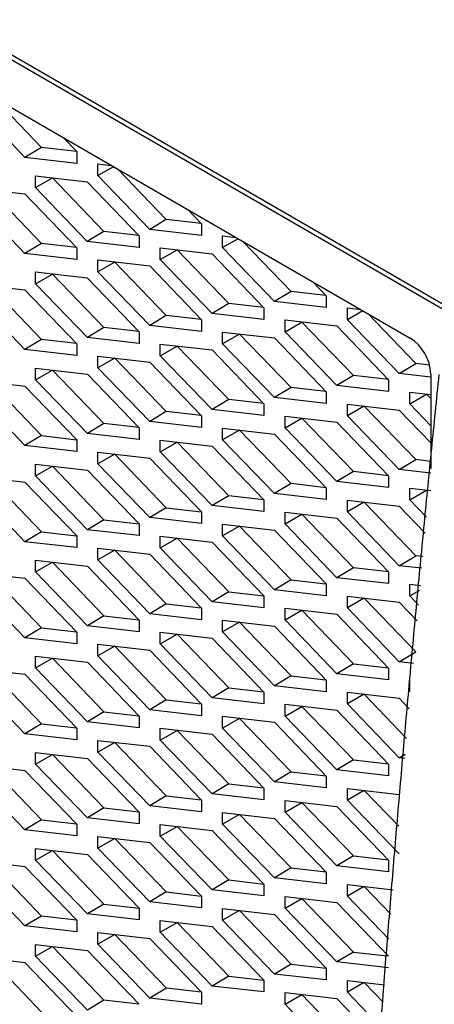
# Model space of a CAD drawing. Header units: millimetres. Extents: x -0.44 to 1.31, y -0.87 to 1.29.
# Tile 170 of 182: x 0.9455 to 0.9596, y 0.9645 to 0.998. Entities that reach past the tile are written whole.
import ezdxf

# ---------------------------------------------------------------- set-up
doc = ezdxf.new("R2010")
doc.units = ezdxf.units.MM

msp = doc.modelspace()

# ---------------------------------------------------------------- linework, layer by layer
at = {"color": 7, "linetype": 'Continuous', "lineweight": 25}
for p, q in [((0.9601524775, 0.9881784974), (0.9204309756, 1.0111092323)), ((0.9205681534, 1.0108637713), (0.9601310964, 0.9880251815)), ((0.9226894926, 1.0080060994), (0.9587839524, 0.9871697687)), ((0.9456854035, 0.9933103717), (0.9439242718, 0.9951404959)), ((0.946251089, 0.9936492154), (0.9446159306, 0.9953484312)), ((0.9469933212, 0.9939760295), (0.9474465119, 0.9935050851)), ((0.946251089, 0.9936492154), (0.9456854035, 0.9933103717)), ((0.9474397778, 0.993512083), (0.946251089, 0.9936492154)), ((0.9474465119, 0.9935050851), (0.9474465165, 0.9931072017)), ((0.9474465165, 0.9931072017), (0.9456854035, 0.9933103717)), ((0.9481669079, 0.9930892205), (0.9486200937, 0.9930369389)), ((0.9481669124, 0.9926913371), (0.9481669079, 0.9930892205)), ((0.9486957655, 0.9929932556), (0.9481669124, 0.9926913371)), ((0.9504937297, 0.9912000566), (0.9488585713, 0.9928992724)), ((0.9460456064, 0.9926807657), (0.9478067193, 0.9924775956)), ((0.946045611, 0.9922828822), (0.9460456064, 0.9926807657)), ((0.946045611, 0.9922828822), (0.9466211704, 0.9926114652)), ((0.9466211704, 0.9926114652), (0.9466211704, 0.992614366)), ((0.9483724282, 0.9907916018), (0.9466211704, 0.9926114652)), ((0.9478067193, 0.9924775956), (0.9495678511, 0.9906474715)), ((0.9499280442, 0.9908612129), (0.9481669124, 0.9926913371)), ((0.943924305, 0.9922721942), (0.9456854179, 0.9920690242)), ((0.9462511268, 0.9903830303), (0.944499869, 0.9922028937)), ((0.9478067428, 0.9904527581), (0.946045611, 0.9922828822)), ((0.9456854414, 0.9900441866), (0.9439243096, 0.9918743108)), ((0.9456854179, 0.9920690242), (0.9474465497, 0.9902389)), ((0.9512359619, 0.9915268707), (0.9516891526, 0.9910559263)), ((0.9504937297, 0.9912000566), (0.9499280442, 0.9908612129)), ((0.9516824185, 0.9910629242), (0.9504937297, 0.9912000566)), ((0.9483724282, 0.9907916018), (0.9478067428, 0.9904527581)), ((0.9495611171, 0.9906544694), (0.9483724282, 0.9907916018)), ((0.9516891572, 0.9906580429), (0.9499280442, 0.9908612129)), ((0.9516891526, 0.9910559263), (0.9516891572, 0.9906580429)), ((0.9495678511, 0.9906474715), (0.9495678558, 0.990249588)), ((0.9524095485, 0.9906400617), (0.9528627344, 0.9905877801)), ((0.9524095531, 0.9902421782), (0.9524095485, 0.9906400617)), ((0.9529384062, 0.9905440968), (0.9524095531, 0.9902421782)), ((0.9462511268, 0.9903830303), (0.9456854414, 0.9900441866)), ((0.9474398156, 0.9902458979), (0.9462511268, 0.9903830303)), ((0.9474465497, 0.9902389), (0.9474465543, 0.9898410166)), ((0.9495678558, 0.990249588), (0.9478067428, 0.9904527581)), ((0.9502882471, 0.9902316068), (0.95204936, 0.9900284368)), ((0.9502882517, 0.9898337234), (0.9502882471, 0.9902316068)), ((0.9502882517, 0.9898337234), (0.9508638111, 0.9901623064)), ((0.9508638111, 0.9901623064), (0.9508638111, 0.9901652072)), ((0.9526150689, 0.988342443), (0.9508638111, 0.9901623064)), ((0.9541706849, 0.9884120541), (0.9524095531, 0.9902421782)), ((0.9547363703, 0.9887508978), (0.953101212, 0.9904501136)), ((0.9474465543, 0.9898410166), (0.9456854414, 0.9900441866)), ((0.9481669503, 0.989425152), (0.9481669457, 0.9898230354)), ((0.9481669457, 0.9898230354), (0.9499280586, 0.9896198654)), ((0.9520493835, 0.9880035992), (0.9502882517, 0.9898337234)), ((0.95204936, 0.9900284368), (0.9538104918, 0.9881983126)), ((0.9487425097, 0.9897537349), (0.9481669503, 0.989425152)), ((0.9487425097, 0.9897537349), (0.9487425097, 0.9897566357)), ((0.9504937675, 0.9879338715), (0.9487425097, 0.9897537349)), ((0.9499280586, 0.9896198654), (0.9516891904, 0.9877897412)), ((0.9460456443, 0.9894145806), (0.9478067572, 0.9892114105)), ((0.9460456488, 0.9890166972), (0.9460456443, 0.9894145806)), ((0.9460456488, 0.9890166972), (0.9466212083, 0.9893452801)), ((0.9466212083, 0.9893452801), (0.9466212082, 0.9893481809)), ((0.9483724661, 0.9875254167), (0.9466212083, 0.9893452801)), ((0.9478067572, 0.9892114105), (0.949567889, 0.9873812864)), ((0.9499280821, 0.9875950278), (0.9481669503, 0.989425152)), ((0.9439243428, 0.9890060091), (0.9456854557, 0.9888028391)), ((0.9462511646, 0.9871168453), (0.9444999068, 0.9889367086)), ((0.9456854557, 0.9888028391), (0.9474465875, 0.9869727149)), ((0.9478067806, 0.987186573), (0.9460456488, 0.9890166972)), ((0.9554786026, 0.9890777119), (0.9559317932, 0.9886067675)), ((0.9456854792, 0.9867780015), (0.9439243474, 0.9886081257)), ((0.9547363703, 0.9887508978), (0.9541706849, 0.9884120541)), ((0.9559250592, 0.9886137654), (0.9547363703, 0.9887508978)), ((0.9559317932, 0.9886067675), (0.9559317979, 0.988208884)), ((0.9526150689, 0.988342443), (0.9520493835, 0.9880035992)), ((0.9538037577, 0.9882053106), (0.9526150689, 0.988342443)), ((0.9538104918, 0.9881983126), (0.9538104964, 0.9878004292)), ((0.9559317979, 0.988208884), (0.9541706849, 0.9884120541)), ((0.9566521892, 0.9881909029), (0.957105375, 0.9881386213)), ((0.9566521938, 0.9877930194), (0.9566521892, 0.9881909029)), ((0.9504937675, 0.9879338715), (0.9499280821, 0.9875950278)), ((0.9516824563, 0.9877967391), (0.9504937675, 0.9879338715)), ((0.9516891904, 0.9877897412), (0.951689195, 0.9873918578)), ((0.9538104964, 0.9878004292), (0.9520493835, 0.9880035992)), ((0.9545308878, 0.987782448), (0.9562920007, 0.987579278)), ((0.9545308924, 0.9873845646), (0.9545308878, 0.987782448)), ((0.9571810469, 0.988094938), (0.9566521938, 0.9877930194)), ((0.9584133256, 0.9859628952), (0.9566521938, 0.9877930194)), ((0.9589790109, 0.9863017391), (0.9573438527, 0.9880009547)), ((0.9483724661, 0.9875254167), (0.9478067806, 0.987186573)), ((0.9495611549, 0.9873882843), (0.9483724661, 0.9875254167)), ((0.951689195, 0.9873918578), (0.9499280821, 0.9875950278)), ((0.9545308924, 0.9873845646), (0.9551064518, 0.9877131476)), ((0.9551064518, 0.9877131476), (0.9551064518, 0.9877160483)), ((0.9568577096, 0.9858932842), (0.9551064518, 0.9877131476)), ((0.9562920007, 0.987579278), (0.9580531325, 0.9857491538)), ((0.9462511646, 0.9871168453), (0.9456854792, 0.9867780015)), ((0.9474398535, 0.9869797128), (0.9462511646, 0.9871168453)), ((0.9495678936, 0.986983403), (0.9478067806, 0.987186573)), ((0.949567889, 0.9873812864), (0.9495678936, 0.986983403)), ((0.952409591, 0.9869759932), (0.9524095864, 0.9873738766)), ((0.9524095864, 0.9873738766), (0.9541706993, 0.9871707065)), ((0.9529851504, 0.9873045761), (0.952409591, 0.9869759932)), ((0.9529851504, 0.9873045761), (0.9529851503, 0.9873074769)), ((0.9547364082, 0.9854847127), (0.9529851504, 0.9873045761)), ((0.9541706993, 0.9871707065), (0.9559318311, 0.9853405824)), ((0.9562920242, 0.9855544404), (0.9545308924, 0.9873845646)), ((0.9587843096, 0.9871694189), (0.9587845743, 0.9871692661)), ((0.9474465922, 0.9865748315), (0.9456854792, 0.9867780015)), ((0.9474465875, 0.9869727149), (0.9474465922, 0.9865748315)), ((0.9502882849, 0.9869654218), (0.9520493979, 0.9867622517)), ((0.9502882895, 0.9865675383), (0.9502882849, 0.9869654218)), ((0.9502882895, 0.9865675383), (0.9508638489, 0.9868961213)), ((0.9508638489, 0.9868961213), (0.9508638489, 0.9868990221)), ((0.9526151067, 0.9850762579), (0.9508638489, 0.9868961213)), ((0.9541707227, 0.985145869), (0.952409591, 0.9869759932)), ((0.9481669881, 0.9861589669), (0.9481669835, 0.9865568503)), ((0.9481669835, 0.9865568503), (0.9499280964, 0.9863536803)), ((0.9487425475, 0.9864875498), (0.9481669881, 0.9861589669)), ((0.9487425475, 0.9864875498), (0.9487425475, 0.9864904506)), ((0.9504938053, 0.9846676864), (0.9487425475, 0.9864875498)), ((0.9520494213, 0.9847374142), (0.9502882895, 0.9865675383)), ((0.9520493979, 0.9867622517), (0.9538105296, 0.9849321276)), ((0.9460456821, 0.9861483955), (0.947806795, 0.9859452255)), ((0.9460456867, 0.9857505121), (0.9460456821, 0.9861483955)), ((0.9499281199, 0.9843288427), (0.9481669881, 0.9861589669)), ((0.9499280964, 0.9863536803), (0.9516892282, 0.9845235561)), ((0.9584133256, 0.9859628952), (0.9589790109, 0.9863017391)), ((0.9594487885, 0.9862475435), (0.9589790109, 0.9863017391)), ((0.9460456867, 0.9857505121), (0.9466212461, 0.986079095)), ((0.9466212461, 0.986079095), (0.946621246, 0.9860819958)), ((0.9483725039, 0.9842592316), (0.9466212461, 0.986079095)), ((0.947806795, 0.9859452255), (0.9495679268, 0.9841151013)), ((0.9568577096, 0.9858932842), (0.9562920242, 0.9855544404)), ((0.9580463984, 0.9857561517), (0.9568577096, 0.9858932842)), ((0.9594910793, 0.9858385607), (0.9584133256, 0.9859628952)), ((0.9594910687, 0.9859450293), (0.9594911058, 0.9827371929)), ((0.9439243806, 0.985739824), (0.9456854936, 0.985536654)), ((0.9444999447, 0.9856705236), (0.9462512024, 0.9838506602)), ((0.9456854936, 0.985536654), (0.9474466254, 0.9837065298)), ((0.9478068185, 0.9839203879), (0.9460456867, 0.9857505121)), ((0.9547364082, 0.9854847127), (0.9541707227, 0.985145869)), ((0.955925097, 0.9853475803), (0.9547364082, 0.9854847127)), ((0.9580531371, 0.9853512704), (0.9562920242, 0.9855544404)), ((0.9580531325, 0.9857491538), (0.9580531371, 0.9853512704)), ((0.945685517, 0.9835118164), (0.9439243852, 0.9853419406)), ((0.9559318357, 0.984942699), (0.9541707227, 0.985145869)), ((0.9559318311, 0.9853405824), (0.9559318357, 0.984942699)), ((0.9587735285, 0.9853332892), (0.9594910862, 0.9852505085)), ((0.9587735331, 0.9849354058), (0.9587735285, 0.9853332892)), ((0.9587735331, 0.9849354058), (0.9593490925, 0.9852639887)), ((0.9593490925, 0.9852639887), (0.9593490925, 0.9852668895)), ((0.9594910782, 0.9851164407), (0.9593490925, 0.9852639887)), ((0.9526151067, 0.9850762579), (0.9520494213, 0.9847374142)), ((0.9538037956, 0.9849391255), (0.9526151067, 0.9850762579)), ((0.9538105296, 0.9849321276), (0.9538105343, 0.9845342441)), ((0.9566522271, 0.9849247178), (0.95841334, 0.9847215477)), ((0.9566522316, 0.9845268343), (0.9566522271, 0.9849247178)), ((0.9572277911, 0.9848554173), (0.9566522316, 0.9845268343)), ((0.9572277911, 0.9848554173), (0.957227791, 0.9848583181)), ((0.9589790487, 0.9830355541), (0.9572277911, 0.9848554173)), ((0.9594910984, 0.9841897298), (0.9587735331, 0.9849354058)), ((0.9504938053, 0.9846676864), (0.9499281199, 0.9843288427)), ((0.9516824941, 0.984530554), (0.9504938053, 0.9846676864)), ((0.9516892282, 0.9845235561), (0.9516892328, 0.9841256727)), ((0.9538105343, 0.9845342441), (0.9520494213, 0.9847374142)), ((0.9545309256, 0.984516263), (0.9562920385, 0.9843130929)), ((0.9545309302, 0.9841183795), (0.9545309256, 0.984516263)), ((0.9545309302, 0.9841183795), (0.9551064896, 0.9844469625)), ((0.9551064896, 0.9844469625), (0.9551064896, 0.9844498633)), ((0.9568577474, 0.9826270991), (0.9551064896, 0.9844469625)), ((0.9584133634, 0.9826967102), (0.9566522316, 0.9845268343)), ((0.95841334, 0.9847215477), (0.9594911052, 0.983601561)), ((0.9483725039, 0.9842592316), (0.9478068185, 0.9839203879)), ((0.9495611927, 0.9841220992), (0.9483725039, 0.9842592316)), ((0.9495679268, 0.9841151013), (0.9495679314, 0.9837172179)), ((0.9516892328, 0.9841256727), (0.9499281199, 0.9843288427)), ((0.9524096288, 0.9837098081), (0.9524096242, 0.9841076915)), ((0.9524096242, 0.9841076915), (0.9541707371, 0.9839045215)), ((0.956292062, 0.9822882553), (0.9545309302, 0.9841183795)), ((0.9562920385, 0.9843130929), (0.9580531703, 0.9824829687)), ((0.9462512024, 0.9838506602), (0.945685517, 0.9835118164)), ((0.9462512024, 0.9838506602), (0.9474398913, 0.9837135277)), ((0.9495679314, 0.9837172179), (0.9478068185, 0.9839203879)), ((0.9529851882, 0.984038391), (0.9524096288, 0.9837098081)), ((0.9529851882, 0.984038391), (0.9529851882, 0.9840412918)), ((0.954736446, 0.9822185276), (0.9529851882, 0.984038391)), ((0.9541707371, 0.9839045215), (0.9559318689, 0.9820743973)), ((0.94744663, 0.9833086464), (0.945685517, 0.9835118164)), ((0.9474466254, 0.9837065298), (0.94744663, 0.9833086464)), ((0.9502883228, 0.9836992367), (0.9520494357, 0.9834960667)), ((0.9502883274, 0.9833013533), (0.9502883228, 0.9836992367)), ((0.9502883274, 0.9833013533), (0.9508638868, 0.9836299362)), ((0.9508638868, 0.9836299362), (0.9508638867, 0.983632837)), ((0.9526151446, 0.9818100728), (0.9508638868, 0.9836299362)), ((0.9520494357, 0.9834960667), (0.9538105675, 0.9816659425)), ((0.9541707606, 0.9818796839), (0.9524096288, 0.9837098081)), ((0.9481670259, 0.9828927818), (0.9481670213, 0.9832906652)), ((0.9481670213, 0.9832906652), (0.9499281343, 0.9830874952)), ((0.9487425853, 0.9832213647), (0.9481670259, 0.9828927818)), ((0.9487425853, 0.9832242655), (0.9487425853, 0.9832213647)), ((0.9487425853, 0.9832213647), (0.9504938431, 0.9814015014)), ((0.9520494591, 0.9814712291), (0.9502883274, 0.9833013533)), ((0.9460457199, 0.9828822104), (0.9478068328, 0.9826790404)), ((0.9460457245, 0.982484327), (0.9460457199, 0.9828822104)), ((0.9460457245, 0.982484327), (0.9466212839, 0.9828129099)), ((0.9466212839, 0.9828158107), (0.9466212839, 0.9828129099)), ((0.9466212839, 0.9828129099), (0.9483725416, 0.9809930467)), ((0.9499281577, 0.9810626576), (0.9481670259, 0.9828927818)), ((0.9499281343, 0.9830874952), (0.951689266, 0.981257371)), ((0.9584133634, 0.9826967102), (0.9589790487, 0.9830355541)), ((0.959491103, 0.9829764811), (0.9589790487, 0.9830355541)), ((0.9439244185, 0.982473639), (0.9456855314, 0.9822704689)), ((0.9478068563, 0.9806542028), (0.9460457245, 0.982484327)), ((0.9478068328, 0.9826790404), (0.9495679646, 0.9808489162)), ((0.9568577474, 0.9826270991), (0.956292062, 0.9822882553)), ((0.9580464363, 0.9824899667), (0.9568577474, 0.9826270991)), ((0.9580531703, 0.9824829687), (0.958053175, 0.9820850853)), ((0.9594911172, 0.9825723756), (0.9584133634, 0.9826967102)), ((0.9444999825, 0.9824043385), (0.9462512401, 0.9805844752)), ((0.9456855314, 0.9822704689), (0.9474466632, 0.9804403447)), ((0.954736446, 0.9822185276), (0.9541707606, 0.9818796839)), ((0.9559251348, 0.9820813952), (0.954736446, 0.9822185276)), ((0.958053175, 0.9820850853), (0.956292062, 0.9822882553)), ((0.9456855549, 0.9802456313), (0.9439244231, 0.9820757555)), ((0.9526151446, 0.9818100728), (0.9520494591, 0.9814712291)), ((0.9538038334, 0.9816729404), (0.9526151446, 0.9818100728)), ((0.9559318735, 0.9816765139), (0.9541707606, 0.9818796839)), ((0.9559318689, 0.9820743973), (0.9559318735, 0.9816765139)), ((0.9587735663, 0.9820671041), (0.959491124, 0.9819843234)), ((0.9587735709, 0.9816692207), (0.9587735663, 0.9820671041)), ((0.9587735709, 0.9816692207), (0.9593491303, 0.9819978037)), ((0.9593491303, 0.9819978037), (0.9593491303, 0.9820007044)), ((0.9538105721, 0.9812680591), (0.9520494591, 0.9814712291)), ((0.9538105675, 0.9816659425), (0.9538105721, 0.9812680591)), ((0.9566522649, 0.9816585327), (0.9584133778, 0.9814553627)), ((0.9566522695, 0.9812606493), (0.9566522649, 0.9816585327)), ((0.9572278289, 0.9815892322), (0.9566522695, 0.9812606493)), ((0.9572278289, 0.9815892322), (0.9572278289, 0.981592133)), ((0.9589790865, 0.979769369), (0.9572278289, 0.9815892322)), ((0.9584133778, 0.9814553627), (0.9592943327, 0.9805398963)), ((0.9593425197, 0.9810779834), (0.9587735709, 0.9816692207)), ((0.9504938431, 0.9814015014), (0.9499281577, 0.9810626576)), ((0.9504938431, 0.9814015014), (0.951682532, 0.9812643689)), ((0.951689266, 0.981257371), (0.9516892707, 0.9808594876)), ((0.9545309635, 0.9812500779), (0.9562920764, 0.9810469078)), ((0.954530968, 0.9808521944), (0.9545309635, 0.9812500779)), ((0.954530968, 0.9808521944), (0.9551065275, 0.9811807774)), ((0.9551065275, 0.9811807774), (0.9551065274, 0.9811836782)), ((0.9568577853, 0.979360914), (0.9551065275, 0.9811807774)), ((0.9584134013, 0.9794305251), (0.9566522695, 0.9812606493)), ((0.9483725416, 0.9809930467), (0.9478068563, 0.9806542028)), ((0.9483725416, 0.9809930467), (0.9495612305, 0.9808559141)), ((0.9495679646, 0.9808489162), (0.9495679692, 0.9804510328)), ((0.9516892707, 0.9808594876), (0.9499281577, 0.9810626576)), ((0.9524096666, 0.980443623), (0.952409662, 0.9808415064)), ((0.952409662, 0.9808415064), (0.9541707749, 0.9806383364)), ((0.952985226, 0.9807722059), (0.9524096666, 0.980443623)), ((0.952985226, 0.9807751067), (0.952985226, 0.9807722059)), ((0.952985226, 0.9807722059), (0.9547364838, 0.9789523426)), ((0.9562920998, 0.9790220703), (0.954530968, 0.9808521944)), ((0.9562920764, 0.9810469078), (0.9580532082, 0.9792167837)), ((0.9462512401, 0.9805844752), (0.9456855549, 0.9802456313)), ((0.9462512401, 0.9805844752), (0.9474399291, 0.9804473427)), ((0.9474466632, 0.9804403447), (0.9474466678, 0.9800424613)), ((0.9495679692, 0.9804510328), (0.9478068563, 0.9806542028)), ((0.9502883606, 0.9804330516), (0.9520494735, 0.9802298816)), ((0.9502883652, 0.9800351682), (0.9502883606, 0.9804330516)), ((0.9541707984, 0.9786134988), (0.9524096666, 0.980443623)), ((0.9541707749, 0.9806383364), (0.9559319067, 0.9788082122)), ((0.9474466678, 0.9800424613), (0.9456855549, 0.9802456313)), ((0.9502883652, 0.9800351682), (0.9508639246, 0.9803637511)), ((0.9508639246, 0.9803666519), (0.9508639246, 0.9803637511)), ((0.9508639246, 0.9803637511), (0.9526151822, 0.9785438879)), ((0.9520494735, 0.9802298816), (0.9538106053, 0.9783997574)), ((0.9481670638, 0.9796265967), (0.9481670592, 0.9800244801)), ((0.9481670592, 0.9800244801), (0.9499281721, 0.9798213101)), ((0.9487426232, 0.9799551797), (0.9481670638, 0.9796265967)), ((0.9487426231, 0.9799580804), (0.9487426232, 0.9799551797)), ((0.9487426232, 0.9799551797), (0.9504938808, 0.9781353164)), ((0.9499281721, 0.9798213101), (0.9516893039, 0.9779911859)), ((0.952049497, 0.978205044), (0.9502883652, 0.9800351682)), ((0.9584134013, 0.9794305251), (0.9589790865, 0.979769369)), ((0.9592228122, 0.9797412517), (0.9589790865, 0.979769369)), ((0.9460457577, 0.9796160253), (0.9478068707, 0.9794128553)), ((0.9460457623, 0.9792181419), (0.9460457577, 0.9796160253)), ((0.9460457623, 0.9792181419), (0.9466213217, 0.9795467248)), ((0.9466213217, 0.9795496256), (0.9466213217, 0.9795467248)), ((0.9466213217, 0.9795467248), (0.9483725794, 0.9777268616)), ((0.9478068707, 0.9794128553), (0.9495680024, 0.9775827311)), ((0.9499281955, 0.9777964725), (0.9481670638, 0.9796265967)), ((0.9591869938, 0.9793412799), (0.9584134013, 0.9794305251)), ((0.9439244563, 0.9792074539), (0.9456855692, 0.9790042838)), ((0.9445000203, 0.9791381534), (0.946251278, 0.9773182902)), ((0.9478068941, 0.9773880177), (0.9460457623, 0.9792181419)), ((0.9568577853, 0.979360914), (0.9562920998, 0.9790220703)), ((0.9580464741, 0.9792237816), (0.9568577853, 0.979360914)), ((0.9580532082, 0.9792167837), (0.9580532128, 0.9788189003)), ((0.9456855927, 0.9769794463), (0.9439244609, 0.9788095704)), ((0.9456855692, 0.9790042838), (0.947446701, 0.9771741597)), ((0.9547364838, 0.9789523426), (0.9541707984, 0.9786134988)), ((0.9547364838, 0.9789523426), (0.9559251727, 0.9788152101)), ((0.9559319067, 0.9788082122), (0.9559319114, 0.9784103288)), ((0.9580532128, 0.9788189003), (0.9562920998, 0.9790220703)), ((0.9587736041, 0.9788009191), (0.9591348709, 0.9787592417)), ((0.9587736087, 0.9784030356), (0.9587736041, 0.9788009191)), ((0.9526151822, 0.9785438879), (0.952049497, 0.978205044)), ((0.9526151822, 0.9785438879), (0.9538038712, 0.9784067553)), ((0.9559319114, 0.9784103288), (0.9541707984, 0.9786134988)), ((0.9587736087, 0.9784030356), (0.9591207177, 0.9786011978)), ((0.9504938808, 0.9781353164), (0.9499281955, 0.9777964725)), ((0.9504938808, 0.9781353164), (0.9516825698, 0.9779981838)), ((0.9538106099, 0.978001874), (0.952049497, 0.978205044)), ((0.9538106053, 0.9783997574), (0.9538106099, 0.978001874)), ((0.9566523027, 0.9783923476), (0.9584134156, 0.9781891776)), ((0.9566523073, 0.9779944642), (0.9566523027, 0.9783923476)), ((0.9572278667, 0.9783230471), (0.9566523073, 0.9779944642)), ((0.9572278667, 0.9783259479), (0.9572278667, 0.9783230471)), ((0.9572278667, 0.9783230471), (0.9589791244, 0.9765031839)), ((0.9584134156, 0.9781891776), (0.9590267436, 0.9775518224)), ((0.9590749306, 0.9780899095), (0.9587736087, 0.9784030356)), ((0.9516893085, 0.9775933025), (0.9499281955, 0.9777964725)), ((0.9516893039, 0.9779911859), (0.9516893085, 0.9775933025)), ((0.9545310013, 0.9779838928), (0.9562921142, 0.9777807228)), ((0.9545310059, 0.9775860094), (0.9545310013, 0.9779838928)), ((0.9545310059, 0.9775860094), (0.9551065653, 0.9779145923)), ((0.9551065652, 0.9779174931), (0.9551065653, 0.9779145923)), ((0.9551065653, 0.9779145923), (0.9568578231, 0.9760947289)), ((0.9562921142, 0.9777807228), (0.958053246, 0.9759505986)), ((0.9584134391, 0.97616434), (0.9566523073, 0.9779944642)), ((0.9483725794, 0.9777268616), (0.9478068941, 0.9773880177)), ((0.9483725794, 0.9777268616), (0.9495612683, 0.977589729)), ((0.9495680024, 0.9775827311), (0.9495680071, 0.9771848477)), ((0.9524097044, 0.9771774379), (0.9524096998, 0.9775753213)), ((0.9524096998, 0.9775753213), (0.9541708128, 0.9773721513)), ((0.9529852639, 0.9775060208), (0.9524097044, 0.9771774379)), ((0.9529852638, 0.9775089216), (0.9529852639, 0.9775060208)), ((0.9529852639, 0.9775060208), (0.9547365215, 0.9756861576)), ((0.9562921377, 0.9757558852), (0.9545310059, 0.9775860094)), ((0.946251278, 0.9773182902), (0.9456855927, 0.9769794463)), ((0.946251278, 0.9773182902), (0.9474399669, 0.9771811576)), ((0.947446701, 0.9771741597), (0.9474467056, 0.9767762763)), ((0.9495680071, 0.9771848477), (0.9478068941, 0.9773880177)), ((0.9502883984, 0.9771668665), (0.9520495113, 0.9769636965)), ((0.950288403, 0.9767689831), (0.9502883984, 0.9771668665)), ((0.950288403, 0.9767689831), (0.9508639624, 0.977097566)), ((0.9508639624, 0.9771004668), (0.9508639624, 0.977097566)), ((0.9508639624, 0.977097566), (0.9526152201, 0.9752777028)), ((0.9541708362, 0.9753473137), (0.9524097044, 0.9771774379)), ((0.9541708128, 0.9773721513), (0.9559319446, 0.9755420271)), ((0.9474467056, 0.9767762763), (0.9456855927, 0.9769794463)), ((0.9481671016, 0.9763604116), (0.948167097, 0.9767582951)), ((0.948167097, 0.9767582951), (0.9499282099, 0.976555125)), ((0.9520495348, 0.9749388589), (0.950288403, 0.9767689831)), ((0.9520495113, 0.9769636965), (0.9538106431, 0.9751335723)), ((0.948742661, 0.9766889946), (0.9481671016, 0.9763604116)), ((0.948742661, 0.9766918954), (0.948742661, 0.9766889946)), ((0.948742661, 0.9766889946), (0.9504939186, 0.9748691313)), ((0.9499282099, 0.976555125), (0.9516893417, 0.9747250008)), ((0.9584134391, 0.97616434), (0.9589791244, 0.9765031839)), ((0.9460457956, 0.9763498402), (0.9478069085, 0.9761466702)), ((0.9460458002, 0.9759519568), (0.9460457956, 0.9763498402)), ((0.9460458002, 0.9759519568), (0.9466213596, 0.9762805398)), ((0.9466213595, 0.9762834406), (0.9466213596, 0.9762805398)), ((0.9466213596, 0.9762805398), (0.9483726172, 0.9744606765)), ((0.9478069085, 0.9761466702), (0.9495680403, 0.974316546)), ((0.9499282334, 0.9745302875), (0.9481671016, 0.9763604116)), ((0.9568578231, 0.9760947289), (0.9562921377, 0.9757558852)), ((0.9568578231, 0.9760947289), (0.9580465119, 0.9759575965)), ((0.9588974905, 0.9761084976), (0.9584134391, 0.97616434)), ((0.9439244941, 0.9759412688), (0.9456856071, 0.9757380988)), ((0.9445000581, 0.9758719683), (0.9462513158, 0.9740521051)), ((0.9456856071, 0.9757380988), (0.9474467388, 0.9739079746)), ((0.9478069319, 0.9741218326), (0.9460458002, 0.9759519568)), ((0.9580532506, 0.9755527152), (0.9562921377, 0.9757558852)), ((0.958053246, 0.9759505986), (0.9580532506, 0.9755527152)), ((0.9456856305, 0.9737132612), (0.9439244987, 0.9755433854)), ((0.9547365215, 0.9756861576), (0.9541708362, 0.9753473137)), ((0.9547365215, 0.9756861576), (0.9559252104, 0.975549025)), ((0.9559319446, 0.9755420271), (0.9559319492, 0.9751441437)), ((0.9587736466, 0.9751368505), (0.958773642, 0.975534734)), ((0.9526152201, 0.9752777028), (0.9520495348, 0.9749388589)), ((0.9526152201, 0.9752777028), (0.953803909, 0.9751405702)), ((0.9538106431, 0.9751335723), (0.9538106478, 0.9747356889)), ((0.9559319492, 0.9751441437), (0.9541708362, 0.9753473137)), ((0.9566523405, 0.9751261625), (0.9584134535, 0.9749229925)), ((0.9566523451, 0.9747282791), (0.9566523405, 0.9751261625)), ((0.9572279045, 0.975056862), (0.9566523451, 0.9747282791)), ((0.9572279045, 0.9750597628), (0.9572279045, 0.975056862)), ((0.9572279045, 0.975056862), (0.9586691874, 0.9735591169)), ((0.9504939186, 0.9748691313), (0.9499282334, 0.9745302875)), ((0.9504939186, 0.9748691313), (0.9516826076, 0.9747319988)), ((0.9516893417, 0.9747250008), (0.9516893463, 0.9743271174)), ((0.9538106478, 0.9747356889), (0.9520495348, 0.9749388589)), ((0.9584134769, 0.9728981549), (0.9566523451, 0.9747282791)), ((0.9584134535, 0.9749229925), (0.9587591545, 0.9745637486)), ((0.9483726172, 0.9744606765), (0.9478069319, 0.9741218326)), ((0.9483726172, 0.9744606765), (0.9495613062, 0.974323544)), ((0.9516893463, 0.9743271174), (0.9499282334, 0.9745302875)), ((0.9545310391, 0.9747177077), (0.956292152, 0.9745145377)), ((0.9545310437, 0.9743198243), (0.9545310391, 0.9747177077)), ((0.9545310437, 0.9743198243), (0.9551066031, 0.9746484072)), ((0.9551066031, 0.974651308), (0.9551066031, 0.9746484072)), ((0.9551066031, 0.9746484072), (0.9568578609, 0.9728285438)), ((0.956292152, 0.9745145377), (0.9580532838, 0.9726844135)), ((0.9462513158, 0.9740521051), (0.9456856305, 0.9737132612)), ((0.9462513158, 0.9740521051), (0.9474400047, 0.9739149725)), ((0.9495680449, 0.9739186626), (0.9478069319, 0.9741218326)), ((0.9495680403, 0.974316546), (0.9495680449, 0.9739186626)), ((0.9524097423, 0.9739112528), (0.9524097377, 0.9743091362)), ((0.9524097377, 0.9743091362), (0.9541708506, 0.9741059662)), ((0.9529853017, 0.9742398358), (0.9524097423, 0.9739112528)), ((0.9529853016, 0.9742427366), (0.9529853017, 0.9742398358)), ((0.9529853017, 0.9742398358), (0.9547365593, 0.9724199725)), ((0.9541708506, 0.9741059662), (0.9559319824, 0.972275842)), ((0.9562921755, 0.9724897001), (0.9545310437, 0.9743198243)), ((0.9474467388, 0.9739079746), (0.9474467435, 0.9735100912)), ((0.9502884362, 0.9739006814), (0.9520495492, 0.9736975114)), ((0.9502884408, 0.973502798), (0.9502884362, 0.9739006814)), ((0.9502884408, 0.973502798), (0.9508640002, 0.9738313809)), ((0.9508640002, 0.9738342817), (0.9508640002, 0.9738313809)), ((0.9508640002, 0.9738313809), (0.9526152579, 0.9720115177)), ((0.9541708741, 0.9720811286), (0.9524097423, 0.9739112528)), ((0.9474467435, 0.9735100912), (0.9456856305, 0.9737132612)), ((0.9481671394, 0.9730942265), (0.9481671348, 0.97349211)), ((0.9481671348, 0.97349211), (0.9499282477, 0.9732889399)), ((0.9487426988, 0.9734228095), (0.9481671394, 0.9730942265)), ((0.9487426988, 0.9734257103), (0.9487426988, 0.9734228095)), ((0.9487426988, 0.9734228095), (0.9504939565, 0.9716029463)), ((0.9520495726, 0.9716726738), (0.9502884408, 0.973502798)), ((0.9520495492, 0.9736975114), (0.953810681, 0.9718673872)), ((0.9460458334, 0.9730836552), (0.9478069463, 0.9728804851)), ((0.946045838, 0.9726857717), (0.9460458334, 0.9730836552)), ((0.9499282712, 0.9712641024), (0.9481671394, 0.9730942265)), ((0.9499282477, 0.9732889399), (0.9516893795, 0.9714588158)), ((0.946045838, 0.9726857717), (0.9466213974, 0.9730143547)), ((0.9466213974, 0.9730172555), (0.9466213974, 0.9730143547)), ((0.9466213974, 0.9730143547), (0.948372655, 0.9711944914)), ((0.9478069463, 0.9728804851), (0.9495680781, 0.9710503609)), ((0.9568578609, 0.9728285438), (0.9562921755, 0.9724897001)), ((0.9568578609, 0.9728285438), (0.9580465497, 0.9726914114)), ((0.9584134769, 0.9728981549), (0.9586211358, 0.973022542)), ((0.9586079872, 0.9728757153), (0.9584134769, 0.9728981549)), ((0.943924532, 0.9726750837), (0.9456856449, 0.9724719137)), ((0.944500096, 0.9726057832), (0.9462513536, 0.97078592)), ((0.9456856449, 0.9724719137), (0.9474467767, 0.9706417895)), ((0.9478069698, 0.9708556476), (0.946045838, 0.9726857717)), ((0.9547365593, 0.9724199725), (0.9541708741, 0.9720811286)), ((0.9547365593, 0.9724199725), (0.9559252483, 0.97228284)), ((0.9580532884, 0.9722865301), (0.9562921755, 0.9724897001)), ((0.9580532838, 0.9726844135), (0.9580532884, 0.9722865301)), ((0.9456856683, 0.9704470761), (0.9439245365, 0.9722772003)), ((0.955931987, 0.9718779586), (0.9541708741, 0.9720811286)), ((0.9559319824, 0.972275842), (0.955931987, 0.9718779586)), ((0.9526152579, 0.9720115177), (0.9520495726, 0.9716726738)), ((0.9526152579, 0.9720115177), (0.9538039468, 0.9718743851)), ((0.953810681, 0.9718673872), (0.9538106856, 0.9714695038)), ((0.9566523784, 0.9718599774), (0.9584134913, 0.9716568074)), ((0.956652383, 0.971462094), (0.9566523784, 0.9718599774)), ((0.9572279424, 0.9717906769), (0.956652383, 0.971462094)), ((0.9572279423, 0.9717935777), (0.9572279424, 0.9717906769)), ((0.9572279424, 0.9717906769), (0.9584015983, 0.970571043)), ((0.9504939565, 0.9716029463), (0.9499282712, 0.9712641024)), ((0.9504939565, 0.9716029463), (0.9516826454, 0.9714658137)), ((0.9516893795, 0.9714588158), (0.9516893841, 0.9710609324)), ((0.9538106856, 0.9714695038), (0.9520495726, 0.9716726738)), ((0.9545310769, 0.9714515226), (0.9562921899, 0.9712483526)), ((0.9545310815, 0.9710536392), (0.9545310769, 0.9714515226)), ((0.9545310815, 0.9710536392), (0.9551066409, 0.9713822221)), ((0.9551066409, 0.9713851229), (0.9551066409, 0.9713822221)), ((0.9551066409, 0.9713822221), (0.9568578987, 0.9695623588)), ((0.9584135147, 0.9696319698), (0.956652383, 0.971462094)), ((0.948372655, 0.9711944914), (0.9478069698, 0.9708556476)), ((0.948372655, 0.9711944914), (0.949561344, 0.9710573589)), ((0.9495680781, 0.9710503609), (0.9495680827, 0.9706524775)), ((0.9516893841, 0.9710609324), (0.9499282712, 0.9712641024)), ((0.9524097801, 0.9706450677), (0.9524097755, 0.9710429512)), ((0.9524097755, 0.9710429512), (0.9541708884, 0.9708397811)), ((0.9562922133, 0.969223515), (0.9545310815, 0.9710536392)), ((0.9562921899, 0.9712483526), (0.9580533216, 0.9694182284)), ((0.9462513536, 0.97078592), (0.9456856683, 0.9704470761)), ((0.9462513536, 0.97078592), (0.9474400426, 0.9706487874)), ((0.9495680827, 0.9706524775), (0.9478069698, 0.9708556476)), ((0.9529853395, 0.9709736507), (0.9524097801, 0.9706450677)), ((0.9529853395, 0.9709765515), (0.9529853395, 0.9709736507)), ((0.9529853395, 0.9709736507), (0.9547365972, 0.9691537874)), ((0.9541708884, 0.9708397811), (0.9559320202, 0.9690096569)), ((0.9474467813, 0.9702439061), (0.9456856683, 0.9704470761)), ((0.9474467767, 0.9706417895), (0.9474467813, 0.9702439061)), ((0.9502884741, 0.9706344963), (0.952049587, 0.9704313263)), ((0.9502884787, 0.9702366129), (0.9502884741, 0.9706344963)), ((0.9502884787, 0.9702366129), (0.9508640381, 0.9705651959)), ((0.950864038, 0.9705680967), (0.9508640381, 0.9705651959)), ((0.9508640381, 0.9705651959), (0.9526152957, 0.9687453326)), ((0.952049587, 0.9704313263), (0.9538107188, 0.9686012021)), ((0.9541709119, 0.9688149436), (0.9524097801, 0.9706450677)), ((0.9481671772, 0.9698280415), (0.9481671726, 0.9702259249)), ((0.9481671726, 0.9702259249), (0.9499282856, 0.9700227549)), ((0.9487427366, 0.9701566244), (0.9481671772, 0.9698280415)), ((0.9487427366, 0.9701595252), (0.9487427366, 0.9701566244)), ((0.9487427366, 0.9701566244), (0.9504939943, 0.9683367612)), ((0.9520496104, 0.9684064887), (0.9502884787, 0.9702366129)), ((0.9460458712, 0.9698174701), (0.9478069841, 0.9696143)), ((0.9460458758, 0.9694195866), (0.9460458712, 0.9698174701)), ((0.9460458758, 0.9694195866), (0.9466214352, 0.9697481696)), ((0.9466214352, 0.9697510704), (0.9466214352, 0.9697481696)), ((0.9466214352, 0.9697481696), (0.9483726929, 0.9679283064)), ((0.949928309, 0.9679979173), (0.9481671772, 0.9698280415)), ((0.9499282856, 0.9700227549), (0.9516894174, 0.9681926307)), ((0.9439245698, 0.9694088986), (0.9456856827, 0.9692057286)), ((0.9478070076, 0.9675894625), (0.9460458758, 0.9694195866)), ((0.9478069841, 0.9696143), (0.9495681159, 0.9677841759)), ((0.9568578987, 0.9695623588), (0.9562922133, 0.969223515)), ((0.9568578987, 0.9695623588), (0.9580465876, 0.9694252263)), ((0.9580533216, 0.9694182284), (0.9580533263, 0.969020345)), ((0.9462513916, 0.9675197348), (0.9445001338, 0.9693395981)), ((0.9456856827, 0.9692057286), (0.9474468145, 0.9673756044)), ((0.9547365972, 0.9691537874), (0.9541709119, 0.9688149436)), ((0.9547365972, 0.9691537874), (0.9559252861, 0.9690166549)), ((0.9580533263, 0.969020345), (0.9562922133, 0.969223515)), ((0.9456857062, 0.967180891), (0.9439245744, 0.9690110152)), ((0.9526152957, 0.9687453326), (0.9520496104, 0.9684064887)), ((0.9526152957, 0.9687453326), (0.9538039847, 0.9686082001)), ((0.9559320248, 0.9686117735), (0.9541709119, 0.9688149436)), ((0.9559320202, 0.9690096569), (0.9559320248, 0.9686117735)), ((0.9538107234, 0.9682033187), (0.9520496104, 0.9684064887)), ((0.9538107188, 0.9686012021), (0.9538107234, 0.9682033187)), ((0.9566524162, 0.9685937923), (0.9582084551, 0.9684142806)), ((0.9566524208, 0.9681959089), (0.9566524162, 0.9685937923)), ((0.9572279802, 0.9685244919), (0.9566524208, 0.9681959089)), ((0.9572279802, 0.9685273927), (0.9572279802, 0.9685244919)), ((0.9572279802, 0.9685244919), (0.9581340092, 0.9675829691)), ((0.9504939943, 0.9683367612), (0.949928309, 0.9679979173)), ((0.9504939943, 0.9683367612), (0.9516826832, 0.9681996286)), ((0.9516894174, 0.9681926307), (0.951689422, 0.9677947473)), ((0.9545311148, 0.9681853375), (0.9562922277, 0.9679821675)), ((0.9545311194, 0.9677874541), (0.9545311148, 0.9681853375)), ((0.9545311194, 0.9677874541), (0.9551066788, 0.968116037)), ((0.9551066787, 0.9681189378), (0.9551066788, 0.968116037)), ((0.9551066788, 0.968116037), (0.9568579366, 0.9662961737)), ((0.9580580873, 0.9667351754), (0.9566524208, 0.9681959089)), ((0.9483726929, 0.9679283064), (0.9478070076, 0.9675894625)), ((0.9483726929, 0.9679283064), (0.9495613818, 0.9677911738)), ((0.9495681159, 0.9677841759), (0.9495681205, 0.9673862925)), ((0.951689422, 0.9677947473), (0.949928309, 0.9679979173)), ((0.9524098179, 0.9673788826), (0.9524098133, 0.9677767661)), ((0.9524098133, 0.9677767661), (0.9541709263, 0.967573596)), ((0.9529853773, 0.9677074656), (0.9524098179, 0.9673788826)), ((0.9529853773, 0.9677103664), (0.9529853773, 0.9677074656)), ((0.9529853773, 0.9677074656), (0.954736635, 0.9658876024)), ((0.9562922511, 0.9659573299), (0.9545311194, 0.9677874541)), ((0.9562922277, 0.9679821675), (0.9580533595, 0.9661520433)), ((0.9462513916, 0.9675197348), (0.9456857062, 0.967180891)), ((0.9474400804, 0.9673826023), (0.9462513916, 0.9675197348)), ((0.9474468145, 0.9673756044), (0.9474468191, 0.966977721)), ((0.9495681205, 0.9673862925), (0.9478070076, 0.9675894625)), ((0.9502885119, 0.9673683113), (0.9520496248, 0.9671651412)), ((0.9502885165, 0.9669704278), (0.9502885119, 0.9673683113)), ((0.9541709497, 0.9655487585), (0.9524098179, 0.9673788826)), ((0.9541709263, 0.967573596), (0.955932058, 0.9657434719)), ((0.9474468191, 0.966977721), (0.9456857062, 0.967180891)), ((0.9502885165, 0.9669704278), (0.9508640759, 0.9672990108)), ((0.9508640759, 0.9673019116), (0.9508640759, 0.9672990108)), ((0.9508640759, 0.9672990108), (0.9526153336, 0.9654791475)), ((0.9520496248, 0.9671651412), (0.9538107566, 0.965335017)), ((0.9481672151, 0.9665618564), (0.9481672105, 0.9669597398)), ((0.9481672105, 0.9669597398), (0.9499283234, 0.9667565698)), ((0.9487427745, 0.9668904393), (0.9481672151, 0.9665618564)), ((0.9487427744, 0.9668933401), (0.9487427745, 0.9668904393)), ((0.9504940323, 0.9650705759), (0.9487427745, 0.9668904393)), ((0.9499283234, 0.9667565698), (0.9516894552, 0.9649264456)), ((0.9520496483, 0.9651403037), (0.9502885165, 0.9669704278)), ((0.946045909, 0.966551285), (0.947807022, 0.966348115)), ((0.9460459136, 0.9661534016), (0.946045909, 0.966551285)), ((0.9460459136, 0.9661534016), (0.946621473, 0.9664819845)), ((0.946621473, 0.9664819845), (0.946621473, 0.9664848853)), ((0.9483727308, 0.9646621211), (0.946621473, 0.9664819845)), ((0.9499283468, 0.9647317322), (0.9481672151, 0.9665618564)), ((0.9439246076, 0.9661427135), (0.9456857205, 0.9659395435)), ((0.9462514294, 0.9642535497), (0.9445001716, 0.966073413)), ((0.9478070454, 0.9643232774), (0.9460459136, 0.9661534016)), ((0.947807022, 0.966348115), (0.9495681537, 0.9645179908)), ((0.9568579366, 0.9662961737), (0.9562922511, 0.9659573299)), ((0.9568579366, 0.9662961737), (0.9580069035, 0.9661636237)), ((0.9456857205, 0.9659395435), (0.9474468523, 0.9641094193)), ((0.954736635, 0.9658876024), (0.9541709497, 0.9655487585)), ((0.954736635, 0.9658876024), (0.9559253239, 0.9657504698)), ((0.955932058, 0.9657434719), (0.9559320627, 0.9653455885)), ((0.9580533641, 0.9657541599), (0.9562922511, 0.9659573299)), ((0.9526153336, 0.9654791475), (0.9520496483, 0.9651403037)), ((0.9526153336, 0.9654791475), (0.9538040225, 0.965342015)), ((0.9559320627, 0.9653455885), (0.9541709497, 0.9655487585)), ((0.9504940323, 0.9650705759), (0.9499283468, 0.9647317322)), ((0.9516827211, 0.9649334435), (0.9504940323, 0.9650705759)), ((0.9538107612, 0.9649371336), (0.9520496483, 0.9651403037)), ((0.9538107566, 0.965335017), (0.9538107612, 0.9649371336)), ((0.956652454, 0.9653276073), (0.9579189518, 0.9651814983)), ((0.9566524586, 0.9649297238), (0.956652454, 0.9653276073)), ((0.957228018, 0.9652583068), (0.9566524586, 0.9649297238)), ((0.957228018, 0.9652612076), (0.957228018, 0.9652583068)), ((0.957228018, 0.9652583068), (0.9578664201, 0.9645948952)), ((0.9516894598, 0.9645285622), (0.9499283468, 0.9647317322)), ((0.9516894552, 0.9649264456), (0.9516894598, 0.9645285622)), ((0.9545311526, 0.9649191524), (0.9562922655, 0.9647159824)), ((0.9545311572, 0.964521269), (0.9545311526, 0.9649191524)), ((0.9545311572, 0.964521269), (0.9551067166, 0.964849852)), ((0.9551067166, 0.9648527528), (0.9551067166, 0.964849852)), ((0.9551067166, 0.964849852), (0.9568579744, 0.9630299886)), ((0.9562922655, 0.9647159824), (0.9577432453, 0.9632081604)), ((0.9577904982, 0.9637471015), (0.9566524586, 0.9649297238)), ((0.9483727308, 0.9646621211), (0.9478070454, 0.9643232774)), ((0.9495614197, 0.9645249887), (0.9483727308, 0.9646621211)), ((0.956292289, 0.9626911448), (0.9545311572, 0.964521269))]:
    msp.add_line(p, q, dxfattribs=at)
at = {"color": 7, "linetype": 'Continuous', "lineweight": 25, "flags": 128}
msp.add_lwpolyline([(0.9587839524, 0.9871697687), (0.9587839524, 0.9871697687)], dxfattribs=at)
at = {"color": 7, "linetype": 'Continuous', "lineweight": 25}
msp.add_arc((0.95795585, 0.9858751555), 0.0015368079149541, 2.6059583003, 57.3944842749, dxfattribs=at)
for points, knots in [([(0.9563238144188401, 0.9406869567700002), (0.9563659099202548, 0.9415202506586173), (0.956450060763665, 0.9431860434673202), (0.9565859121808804, 0.9456884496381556), (0.9567287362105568, 0.9481920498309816), (0.9568792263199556, 0.9506971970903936), (0.9570371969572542, 0.9532037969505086), (0.9572026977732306, 0.9557118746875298), (0.9573757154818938, 0.9582214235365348), (0.9575562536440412, 0.9607324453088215), (0.9577443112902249, 0.9632449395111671), (0.9579398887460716, 0.9657589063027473), (0.9581429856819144, 0.9682743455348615), (0.9583536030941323, 0.9707912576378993), (0.9585717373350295, 0.9733096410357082), (0.9587974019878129, 0.9758295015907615), (0.9590305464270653, 0.9783508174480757), (0.959271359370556, 0.9808736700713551), (0.9595191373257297, 0.9833977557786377), (0.9596907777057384, 0.9850826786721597), (0.9597765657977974, 0.985924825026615)], [0, 0, 0, 0, 0.0559754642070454, 0.1118975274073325, 0.1677669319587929, 0.2235844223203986, 0.2793507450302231, 0.3350666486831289, 0.3907328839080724, 0.4463502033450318, 0.5019193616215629, 0.5574411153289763, 0.6129162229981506, 0.6683454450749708, 0.7237295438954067, 0.7790692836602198, 0.8343654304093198, 0.8896187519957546, 0.9448300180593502, 0.9999999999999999, 0.9999999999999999, 0.9999999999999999, 0.9999999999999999]), ([(0.9660580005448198, 0.9789958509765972), (0.9621908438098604, 0.9513495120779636), (0.9595522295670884, 0.9241631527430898), (0.9567648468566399, 0.8710479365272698), (0.9566160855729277, 0.8451192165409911), (0.9577131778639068, 0.8199803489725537)], [0, 0, 0, 0, 0.5, 0.5, 1, 1, 1, 1]), ([(0.9589641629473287, 0.9379251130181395), (0.9498971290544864, 0.9421967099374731), (0.9412038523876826, 0.9467325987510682), (0.9246530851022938, 0.9562868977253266), (0.9167956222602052, 0.961305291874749), (0.9093959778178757, 0.9665394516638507)], [0, 0, 0, 0, 0.5, 0.5, 1, 1, 1, 1])]:
    msp.add_open_spline(points, degree=3, knots=knots, dxfattribs=at)
at = {"color": 250, "linetype": 'Continuous', "lineweight": 25}
msp.add_open_spline([(0.9577876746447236, 0.9370832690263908), (0.9531079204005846, 0.9393662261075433), (0.9434289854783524, 0.944087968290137), (0.9306817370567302, 0.9512795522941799), (0.9191514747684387, 0.9583588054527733), (0.9125429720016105, 0.9629082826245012), (0.9092387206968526, 0.9651830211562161)], degree=3, knots=[0, 0, 0, 0, 0.2668779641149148, 0.5519722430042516, 0.7759861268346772, 1, 1, 1, 1], dxfattribs=at)

doc.saveas('drawing.dxf')
